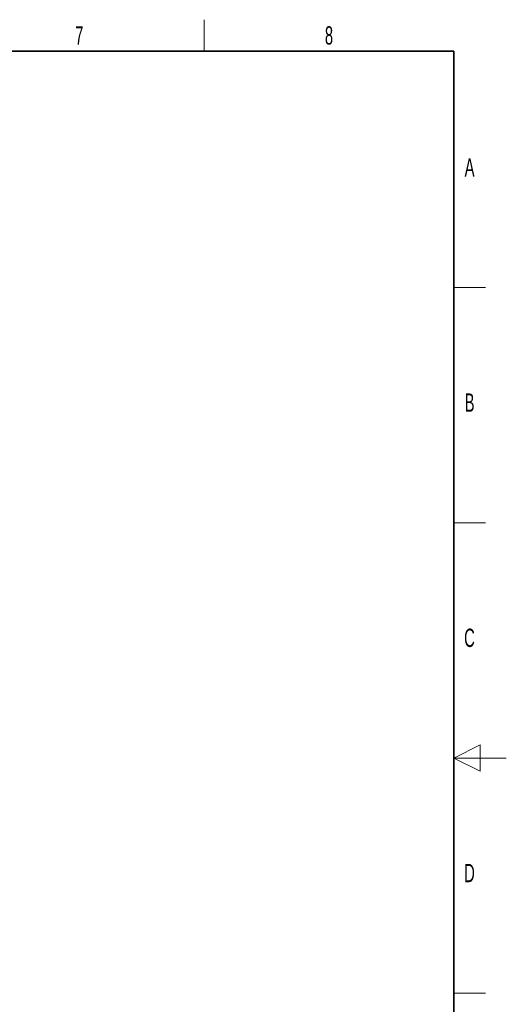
# Paper-space layout 'Blatt5' of a CAD drawing. Header units: millimetres. Extents: x 5 to 418, y 2 to 292.
# Tile 29 of 29: x 325 to 418, y 100 to 288. Entities that reach past the tile are written whole.
import ezdxf

# ---------------------------------------------------------------- set-up
doc = ezdxf.new("R2010")
doc.units = ezdxf.units.MM
doc.layers.add('SLD-0', color=7, linetype='Continuous')
doc.styles.add('SLDTEXTSTYLE0', font='TXT', dxfattribs={"width": 0.605})

psp = doc.layouts.new('Blatt5')

# ---------------------------------------------------------------- linework, layer by layer
at = {"layer": 'SLD-0', "color": 7, "lineweight": 18}
for p, q in [((360.25, 282.5), (360.25, 288.5)), ((408, 237.25), (414, 237.25)), ((408, 192.25), (414, 192.25)), ((408, 102.25), (414, 102.25))]:
    psp.add_line(p, q, dxfattribs=at)
at = {"layer": 'SLD-0', "color": 7, "lineweight": 35}
for p, q in [((408, 282.5), (26, 282.5)), ((408, 12), (408, 282.5))]:
    psp.add_line(p, q, dxfattribs=at)
at = {"layer": 'SLD-0', "color": 7, "linetype": 'Continuous', "lineweight": 18}
for p, q in [((413, 149.75), (408, 147.25)), ((413, 144.75), (413, 149.75)), ((418, 147.25), (408, 147.25)), ((408, 147.25), (413, 144.75))]:
    psp.add_line(p, q, dxfattribs=at)

# ---------------------------------------------------------------- texts
at = {"layer": 'SLD-0', "color": 7, "char_height": 3.5, "attachment_point": 2, "style": 'SLDTEXTSTYLE0'}
for s, insert in [('7', (336.3527, 287.243)), ('8', (384.1027, 287.243)), ('A', (410.9816, 262.0011)), ('B', (410.9816, 217.0011)), ('C', (410.9597, 172.0011)), ('D', (410.9597, 127.0011))]:
    psp.add_mtext(s, dxfattribs=dict(at, insert=insert))

doc.saveas('drawing.dxf')
